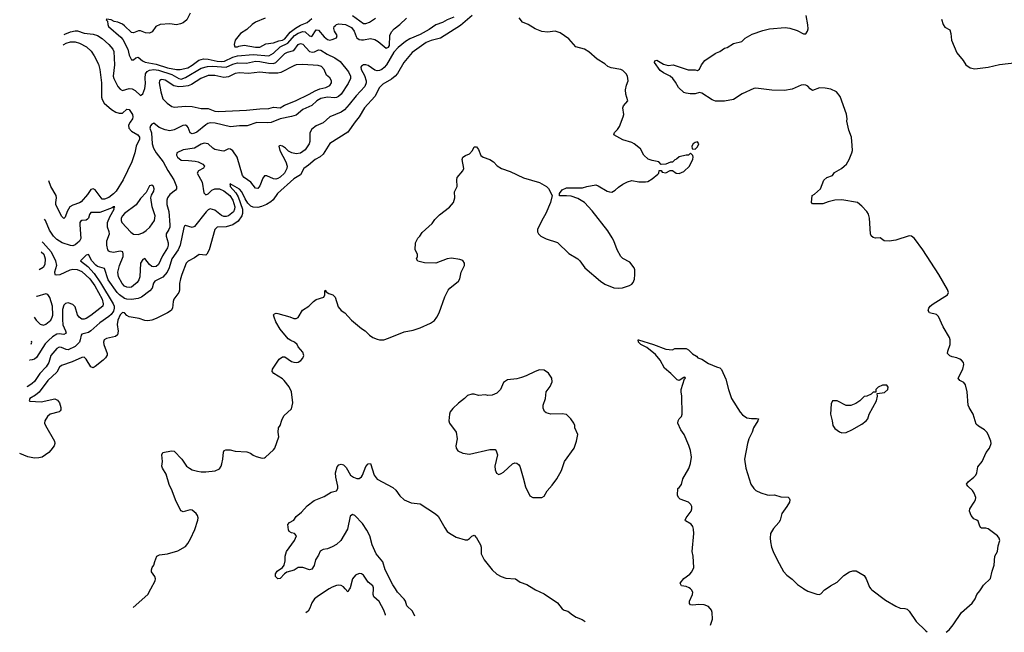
# Model space of a CAD drawing. Header units: inches. Extents: x 1603819 to 1745079, y 385938 to 533966.
# Tile 1 of 256: x 1603819 to 1612552, y 389614 to 395051. Entities that reach past the tile are written whole.
import ezdxf

# ---------------------------------------------------------------- set-up
doc = ezdxf.new("R2010")
doc.units = ezdxf.units.IN
doc.header["$MEASUREMENT"] = 0
for name, color, linetype in [('B6308', 7, 'Continuous'), ('B6309', 7, 'Continuous'), ('B6318', 7, 'Continuous'), ('B6319', 7, 'Continuous')]:
    doc.layers.add(name, color=color, linetype=linetype)

msp = doc.modelspace()

# ---------------------------------------------------------------- linework, layer by layer
at = {"layer": 'B6308', "color": 5}
for points, elevation in [([(1604825.6, 389833.2), (1604956, 389950), (1604983.5, 390000)], 380), ([(1606565, 390000), (1606470, 389938.7), (1606434.6, 389910), (1606410, 389876.2), (1606392.6, 389830), (1606376.7, 389803.3), (1606357.1, 389786.7)], 380), ([(1606745.1, 390000), (1606730, 389972.3), (1606705.2, 390000)], 380), ([(1607065, 389765.2), (1607064.6, 389770), (1607049.8, 389810), (1607007.2, 389887.2), (1606959.2, 389930), (1606954, 389950), (1606957, 390000)], 380), ([(1607324.1, 389757.3), (1607302.3, 389802.2), (1607254, 389850), (1607241.3, 389890), (1607229.8, 389909.8), (1607170, 389971.8), (1607152, 390000)], 360), ([(1608378.4, 390000), (1608394.8, 389990), (1608470, 389954.4), (1608590, 389874.9), (1608630, 389822.8), (1608650, 389810.8), (1608681.4, 389801.4), (1608721, 389770), (1608756, 389750), (1608808.6, 389728.6), (1608834.5, 389711.5)], 360), ([(1609946.4, 389677.7), (1609963, 389730), (1609961.1, 389790), (1609955.8, 389810), (1609930, 389842.4), (1609890, 389858.9), (1609841.7, 389861.7), (1609790, 389854.7), (1609770, 389858), (1609760.7, 389870), (1609761.3, 389890), (1609787, 389950), (1609789.4, 389970), (1609778, 389990), (1609768, 390000)], 360)]:
    msp.add_lwpolyline(points, dxfattribs=dict(at, elevation=elevation))
at = {"layer": 'B6309', "color": 5}
for points, elevation in [([(1605332, 395110), (1605302.6, 395050), (1605270, 395024.4), (1605246.4, 395013.6), (1605210, 395006.9), (1605150, 395015), (1605063.7, 395010), (1605027.1, 394990), (1604995.2, 394944.8), (1604970, 394932.4), (1604935.6, 394935.6), (1604892, 394952), (1604873.7, 394953.7), (1604830, 394934.9), (1604810, 394938.4), (1604750, 394997.6), (1604730, 395010.3), (1604691, 395030), (1604656.3, 395036.3), (1604629.1, 395050.9), (1604590, 395056), (1604585.2, 395050), (1604597.2, 395037.2), (1604599.5, 395010), (1604607.8, 394990), (1604716.3, 394896.3), (1604734.7, 394874.7), (1604777.4, 394790), (1604790, 394735.1), (1604810, 394695.6), (1604830, 394695.1), (1604850, 394711.6), (1604870, 394719.7), (1604907, 394687), (1604933.4, 394673.4), (1605030, 394657.8), (1605130, 394622.8), (1605209.6, 394610.4), (1605242, 394610), (1605310, 394625.3), (1605350, 394647.5), (1605408.7, 394691.3), (1605450, 394703.6), (1605490, 394701.7), (1605570, 394683.6), (1605610, 394679.4), (1605636.3, 394683.7), (1605710, 394720), (1605750, 394730.5), (1605890, 394741.7), (1606030, 394729.9), (1606070, 394754.8), (1606129.5, 394810.5), (1606197.4, 394842.6), (1606256.5, 394910), (1606290, 394932.6), (1606330, 394947.6), (1606350, 394943.5), (1606390, 394906.9), (1606410, 394902.5), (1606450, 394960.8), (1606470, 394958.9), (1606520.5, 394900.5), (1606550, 394874.5), (1606570, 394870.5), (1606590, 394875.2), (1606629.2, 394890.8), (1606635.8, 394910), (1606610.2, 394950), (1606605.8, 394974.2), (1606608.8, 394990), (1606619.1, 395000.9), (1606630.1, 395009.9), (1606650, 395013.7), (1606710, 395007.7), (1606761, 394981), (1606785.9, 394950), (1606802.2, 394902.2), (1606810.4, 394890.4), (1606830, 394877), (1606850, 394871.2), (1606870, 394872), (1606930, 394885.8), (1606970, 394876.8), (1606999, 394859), (1607070, 394797.6), (1607090, 394806.6), (1607097.8, 394822.2), (1607101.8, 394910), (1607116.5, 394943.5), (1607141.7, 394970), (1607192.1, 395007.9), (1607250, 395066)], 440), ([(1607831.4, 395088.6), (1607730, 395000.1), (1607552.7, 394887.3), (1607470, 394867.3), (1607424.8, 394850), (1607301.2, 394758.8), (1607227.3, 394670), (1607170, 394574.3), (1607149.9, 394550.1), (1607116.3, 394523.7), (1607041.4, 394478.6), (1607010.9, 394450), (1606967.7, 394370), (1606878, 394270), (1606830.9, 394190), (1606794.2, 394145.8), (1606730, 394052.4), (1606570, 393953.7), (1606510, 393857), (1606484.4, 393835.6), (1606438.7, 393810), (1606380.6, 393759.4), (1606338, 393730), (1606310, 393675.5), (1606250, 393639), (1606106.2, 393510), (1606066.4, 393453.7), (1606045.9, 393434.1), (1606007.9, 393412.1), (1605965.3, 393394.7), (1605930, 393385.8), (1605890, 393387.7), (1605870, 393397.5), (1605843.7, 393423.7), (1605820.3, 393460.3), (1605790, 393524.7), (1605770, 393546.2), (1605685.3, 393594.7), (1605682, 393590), (1605686.1, 393586.1), (1605686.4, 393570), (1605735.7, 393515.7), (1605758.2, 393478.2), (1605794.3, 393370), (1605795.5, 393330), (1605788.6, 393310), (1605756.4, 393263.6), (1605709.2, 393230.8), (1605650, 393212.4), (1605569.6, 393210), (1605550.7, 393189.3), (1605501, 393010), (1605479.8, 392970), (1605470, 392960.8), (1605410, 392966.7), (1605370, 392937), (1605312.7, 392907.3), (1605296.9, 392890), (1605256.5, 392790), (1605245.3, 392750), (1605237.3, 392710), (1605235.8, 392650), (1605230.8, 392630), (1605186.9, 392570), (1605179.8, 392550), (1605174, 392490), (1605161.6, 392470), (1605130.6, 392449.4), (1605030, 392400.2), (1604990, 392383.2), (1604957.2, 392377.2), (1604930, 392380.9), (1604878.4, 392398.4), (1604790, 392415.3), (1604770, 392426.7), (1604750, 392450.3), (1604730, 392453.8), (1604710, 392432.9), (1604690, 392386), (1604684.7, 392344.7), (1604691.8, 392288.2), (1604686.3, 392253.7), (1604670, 392239.1), (1604590, 392221.3), (1604567.3, 392210), (1604562.4, 392190), (1604565.1, 392170), (1604594.5, 392090), (1604594.2, 392074.2), (1604580.7, 392050), (1604560.5, 392030), (1604490, 391972.7), (1604470, 391963), (1604450, 391970.6), (1604410, 392038), (1604390, 392056), (1604370, 392054.7), (1604285.6, 392014.4), (1604190, 391983.2), (1604172.8, 391967.2), (1604150, 391921.6), (1604069.9, 391850), (1603993.1, 391746.9), (1603959.8, 391720.2), (1603909.8, 391690), (1603903.5, 391670), (1603910, 391665.8), (1604010, 391658.3), (1604130, 391686), (1604155.4, 391675.4), (1604171.1, 391650), (1604183.6, 391610), (1604184.5, 391590), (1604179.3, 391580.7), (1604169.5, 391570.5), (1604089.7, 391550.3), (1604064.5, 391530), (1604042.9, 391490), (1604039.5, 391470), (1604046.6, 391450), (1604127.6, 391310), (1604129.6, 391290), (1604124.5, 391270), (1604096.2, 391230), (1604076.2, 391210), (1604019, 391170), (1603990, 391163.1), (1603950, 391161.1), (1603890, 391172), (1603819.2, 391202.4)], 420), ([(1607670, 395074.6), (1607610, 395050.7), (1607570, 395025), (1607510, 395006.3), (1607450, 394965.7), (1607370, 394919.8), (1607278.7, 394881.3), (1607242.3, 394857.7), (1607175.9, 394804.2), (1607136.5, 394763.5), (1607072.1, 394650), (1607053.3, 394626.7), (1607030, 394607.9), (1607010, 394599), (1606990, 394596.8), (1606970, 394604.3), (1606910, 394643.8), (1606890, 394650.2), (1606869.8, 394650.2), (1606850, 394638.4), (1606845.3, 394630), (1606849.1, 394610), (1606877.3, 394557.3), (1606893, 394510), (1606893.6, 394490), (1606881.1, 394458.9), (1606803.8, 394376.2), (1606742.7, 394297.3), (1606699.7, 394250), (1606670, 394229.5), (1606571, 394189), (1606510, 394137.3), (1606449.7, 394110), (1606410, 394080.3), (1606391.5, 394048.5), (1606393.4, 393970), (1606387.9, 393950), (1606350, 393895.9), (1606310, 393867.8), (1606270, 393861.7), (1606233, 393870), (1606204.3, 393884.3), (1606177.6, 393910), (1606150, 393928.5), (1606130, 393934.9), (1606117.2, 393930), (1606127.9, 393890), (1606180.4, 393790), (1606190.8, 393750), (1606189, 393730), (1606168.7, 393690), (1606130, 393653.8), (1606110, 393641.4), (1606090, 393635.9), (1606070, 393637.7), (1606010, 393665.5), (1605990, 393664.2), (1605975, 393645), (1605950, 393577.1), (1605930, 393552.7), (1605910, 393556.4), (1605868.1, 393610), (1605810.3, 393650), (1605794.5, 393670), (1605747.6, 393830), (1605710, 393886.3), (1605690, 393903.1), (1605670, 393904.6), (1605630, 393884.9), (1605610, 393886), (1605550, 393900.2), (1605532.2, 393910), (1605490, 393949), (1605454.2, 393954.2), (1605430, 393947), (1605370, 393910.9), (1605270, 393896.9), (1605212, 393870), (1605208.7, 393850), (1605219.8, 393830), (1605250, 393804), (1605316.9, 393803.1), (1605376.1, 393796.1), (1605402, 393790), (1605444.8, 393770), (1605457.6, 393750), (1605450, 393734.9), (1605404, 393710), (1605392, 393690), (1605438.4, 393610), (1605453.7, 393513.7), (1605470, 393498.3), (1605490, 393505.3), (1605522.5, 393537.5), (1605550, 393551.4), (1605590, 393550.3), (1605630, 393533.7), (1605682, 393490), (1605709.5, 393450), (1605726.2, 393390), (1605725.5, 393370), (1605714.2, 393345.8), (1605670, 393312), (1605650, 393305), (1605630, 393304.7), (1605610, 393312.5), (1605550, 393360.1), (1605508.4, 393371.6), (1605490, 393364.7), (1605472.7, 393347.3), (1605370, 393214.9), (1605350, 393206), (1605290, 393224.2), (1605281.6, 393218.4), (1605273.9, 393206.1), (1605243, 393050), (1605223.9, 393010), (1605168, 392930), (1605146, 392850), (1605127.7, 392810), (1605090, 392766.4), (1605018.3, 392730), (1605007.1, 392712.9), (1604994.2, 392670), (1604974.1, 392645.9), (1604898.7, 392590), (1604870, 392577.1), (1604810, 392568.5), (1604770, 392570.1), (1604750, 392578.1), (1604703.9, 392610), (1604683.4, 392630), (1604603.5, 392743.5), (1604570, 392841.7), (1604510, 392861.6), (1604493.1, 392873.1), (1604457.6, 392910), (1604430, 392968), (1604410, 392960.9), (1604358.4, 392910), (1604422.1, 392862.1), (1604479.1, 392799.1), (1604535.8, 392715.8), (1604649.3, 392530), (1604657.1, 392510), (1604658.2, 392490), (1604650, 392464.4), (1604630, 392435.6), (1604610, 392416.4), (1604530, 392361.1), (1604450, 392289), (1604430, 392276.6), (1604370, 392260.8), (1604363.2, 392250), (1604356.7, 392210), (1604348.8, 392190), (1604310, 392149.6), (1604250, 392122.4), (1604230, 392123.7), (1604190, 392142.1), (1604170, 392144.1), (1604150, 392134.3), (1604094.1, 392070), (1604076.4, 392010), (1604052.9, 391970), (1603998, 391910), (1603950, 391841.6), (1603930, 391821.8), (1603890, 391795.5), (1603882, 391792.8)], 440), ([(1604983.5, 390000), (1605022, 390070), (1605024, 390090), (1605019, 390110), (1604989, 390150), (1604988.7, 390170), (1604995.3, 390190), (1605009, 390210), (1605016.5, 390243.5), (1605035.3, 390290), (1605058.6, 390301.4), (1605130, 390310.6), (1605221.5, 390338.5), (1605290, 390374.8), (1605310, 390402.8), (1605335.1, 390444.9), (1605373.4, 390526.6), (1605399.5, 390610), (1605402, 390630), (1605397, 390650), (1605383.7, 390670), (1605350, 390697.6), (1605330, 390701.6), (1605270, 390683.7), (1605252, 390692), (1605242.9, 390702.9), (1605200.5, 390790), (1605173, 390870), (1605145.8, 390925.8), (1605117.4, 391017.4), (1605087.3, 391070), (1605080.7, 391090), (1605086, 391130), (1605081.3, 391190), (1605089.6, 391210.4), (1605166, 391226), (1605190, 391220.7), (1605257.1, 391150), (1605299.3, 391090), (1605324.9, 391070), (1605350, 391056.4), (1605395.1, 391044.9), (1605430, 391039.1), (1605470, 391039.1), (1605551.9, 391048.1), (1605590, 391066), (1605606, 391090), (1605612.3, 391110), (1605620.9, 391150), (1605626.6, 391213.4), (1605632.9, 391227.1), (1605646.8, 391233.2), (1605687, 391233), (1605730, 391222.4), (1605834.9, 391214.9), (1605864.9, 391204.9), (1605890, 391186.8), (1605915.9, 391175.9), (1605970, 391159.3), (1605990, 391163), (1605999.3, 391170), (1606070, 391233.4), (1606082.9, 391250), (1606117, 391350), (1606112.3, 391390), (1606116, 391430), (1606129.2, 391450), (1606143.2, 391496.8), (1606163.2, 391536.8), (1606230, 391598), (1606241.6, 391650), (1606229.3, 391750), (1606210, 391794), (1606166, 391850), (1606150, 391863.7), (1606072.7, 391910), (1606059.5, 391930), (1606062, 391950), (1606122, 392038), (1606150, 392058.8), (1606170, 392058.8), (1606230, 392019.1), (1606250, 392010.7), (1606271.5, 392008.5), (1606290, 392011), (1606312.1, 392027.9), (1606332, 392048), (1606339.3, 392070), (1606330, 392102), (1606289.3, 392149.3), (1606279, 392170), (1606255.3, 392190), (1606223, 392203), (1606200.1, 392220.1), (1606130, 392305.2), (1606092, 392370), (1606075.1, 392410), (1606069.3, 392430.7), (1606079, 392441), (1606093.6, 392446.4), (1606110, 392444.9), (1606214.2, 392414.2), (1606250, 392399.1), (1606270, 392398.8), (1606290, 392406.8), (1606327.9, 392472.1), (1606384, 392510), (1606424, 392550), (1606450, 392567.3), (1606517.2, 392590), (1606526, 392610), (1606525.2, 392634.8), (1606530, 392650.6), (1606536.9, 392636.9), (1606561.3, 392621.3), (1606596, 392610), (1606618.8, 392590), (1606643.5, 392503.5), (1606670.9, 392470.9), (1606702, 392450), (1606763.5, 392383.5), (1606850, 392311.3), (1606882, 392290), (1606922, 392250), (1606950, 392231.3), (1606990, 392216), (1607010.9, 392210.9), (1607049.1, 392210.9), (1607090, 392224), (1607230, 392280.7), (1607310, 392297.3), (1607370, 392317.3), (1607463.2, 392356.8), (1607497.5, 392382.5), (1607519, 392410), (1607541.2, 392450), (1607589.6, 392590.4), (1607619.3, 392650), (1607634, 392670), (1607712.3, 392730), (1607722.7, 392750), (1607735.1, 392810), (1607765.2, 392870), (1607764, 392890), (1607750, 392915.3), (1607724, 392924), (1607650, 392936), (1607610, 392929.3), (1607510, 392889.2), (1607410, 392894), (1607350, 392908.7), (1607338, 392930), (1607348, 392950), (1607348, 392970), (1607328, 393010), (1607328.7, 393070), (1607350, 393112), (1607369.1, 393130.9), (1607390, 393162), (1607476.5, 393243.5), (1607502, 393278), (1607542, 393318), (1607632.9, 393387.1), (1607668, 393430), (1607678, 393470), (1607676.4, 393523.6), (1607698, 393570), (1607695.3, 393630), (1607699, 393650), (1607749, 393710), (1607757.2, 393730), (1607745.2, 393810), (1607749.2, 393830.8), (1607773.6, 393846.4), (1607810, 393861), (1607834, 393890), (1607850, 393922), (1607870, 393922), (1607890, 393898), (1607910, 393844.7), (1607930, 393831.3), (1607990, 393811.3), (1608022, 393790), (1608055.3, 393755.3), (1608092, 393730), (1608170, 393702.8), (1608287.5, 393647.5), (1608430, 393606), (1608492, 393570), (1608510, 393552), (1608542, 393490), (1608526.8, 393430), (1608486.8, 393330), (1608450.4, 393269.6), (1608411, 393190), (1608412, 393168), (1608421, 393150), (1608441, 393130), (1608490, 393107.7), (1608590, 393073), (1608690, 392975.5), (1608770, 392928.7), (1608788.7, 392910), (1608830.4, 392850), (1608970.2, 392730.2), (1609010, 392704.2), (1609090, 392672.8), (1609132.3, 392667.7), (1609167.4, 392672.6), (1609228.3, 392691.7), (1609250, 392705.5), (1609260.4, 392719.6), (1609271, 392749), (1609276.4, 392790), (1609274.7, 392830), (1609268.3, 392850), (1609230, 392899.6), (1609170, 392932), (1609150, 392949.3), (1609118.4, 393010), (1609089.7, 393089.7), (1609075.5, 393115.5), (1609036.8, 393176.8), (1608896.3, 393356.3), (1608827.6, 393427.6), (1608770, 393465.2), (1608710, 393484), (1608670, 393489), (1608608.4, 393488.4), (1608606, 393510), (1608630, 393542), (1608670, 393558), (1608810, 393558), (1608850, 393571.3), (1608930, 393584.7), (1608950, 393578), (1609030, 393530.8), (1609050, 393522.8), (1609070, 393521), (1609102, 393538), (1609130, 393564.7), (1609170, 393591.3), (1609210, 393611.3), (1609250, 393624.7), (1609311.1, 393611.1), (1609370, 393611), (1609390, 393616), (1609430, 393638), (1609480.4, 393679.6), (1609488, 393690), (1609490, 393714), (1609510, 393714), (1609518, 393698), (1609550, 393692), (1609590, 393712), (1609610, 393714), (1609642, 393690), (1609670, 393684.9), (1609710, 393702.8), (1609759, 393750), (1609790, 393814), (1609794, 393830), (1609790, 393846), (1609770, 393866), (1609751.1, 393848.9), (1609731.6, 393848.4), (1609670, 393834), (1609646, 393814), (1609630, 393808), (1609610, 393788), (1609592.7, 393787.3), (1609550, 393768), (1609510, 393766), (1609488.9, 393788.9), (1609430, 393801.2), (1609394, 393814), (1609355.3, 393850), (1609326.3, 393906.3), (1609269.2, 393950), (1609250, 393960.7), (1609170, 393984.5), (1609089.6, 394029.6), (1609094, 394050), (1609122.6, 394077.4), (1609138, 394102), (1609173.3, 394190), (1609178.7, 394210), (1609169.5, 394270), (1609174.5, 394285.5), (1609212.7, 394330), (1609196.2, 394390), (1609193.3, 394430), (1609200.5, 394470), (1609215.1, 394510), (1609214.7, 394530), (1609209.6, 394550), (1609197.4, 394570), (1609170, 394600.5), (1609150, 394609.7), (1609064.4, 394624.4), (1609036.6, 394636.6), (1609010, 394659.6), (1608940.9, 394700.9), (1608866.1, 394766.1), (1608828.5, 394788.4), (1608751, 394811), (1608690, 394882.9), (1608614.5, 394934.5), (1608570, 394948.2), (1608499.5, 394940.5), (1608450, 394946.1), (1608390, 394970.9), (1608330, 395007.9), (1608278.7, 395030), (1608250, 395067.8)], 380), ([(1605996.5, 395063.5), (1605909.4, 395030), (1605880.9, 395010), (1605834.3, 394965.7), (1605777.2, 394930), (1605729.2, 394870), (1605721.2, 394830), (1605728, 394810), (1605749.7, 394809.7), (1605763.2, 394816.8), (1605810, 394824.7), (1605910, 394807.3), (1605950, 394806.9), (1606003.7, 394836.3), (1606070, 394845.9), (1606116.8, 394863.2), (1606150, 394869.2), (1606170, 394882.1), (1606219.4, 394940.6), (1606264.7, 394975.4), (1606310, 395001.6), (1606370, 395025.7), (1606410, 395060.6)], 420), ([(1606770.6, 395090), (1606870, 395017.4), (1606890, 395017.7), (1606921.3, 395030), (1606975.8, 395064.2)], 420), ([(1604214.9, 394919.5), (1604218.2, 394921.8), (1604270, 394944.9), (1604310, 394953.7), (1604331.2, 394951.2), (1604390, 394932.3), (1604470, 394921.9), (1604510, 394910.5), (1604550, 394883.2), (1604610, 394830.8), (1604646, 394790), (1604654.2, 394770), (1604661.3, 394650), (1604648.2, 394550), (1604653.9, 394530), (1604690, 394459.8), (1604710, 394433.8), (1604730, 394424.1), (1604790, 394441.5), (1604817, 394437), (1604842.1, 394422.1), (1604890, 394378), (1604910, 394392.3), (1604930, 394441.2), (1604935.7, 394484.3), (1604932.1, 394532.1), (1604935.8, 394570), (1604948.5, 394591.5), (1604970, 394602.8), (1605010, 394609.3), (1605050, 394603.1), (1605170, 394563.5), (1605230, 394528.1), (1605250, 394524.3), (1605290, 394538.9), (1605430, 394620.7), (1605484.6, 394635.4), (1605530, 394639), (1605649.1, 394630.9), (1605710, 394657.9), (1605749.9, 394669.9), (1605830, 394666), (1605910, 394684.2), (1605950, 394681.6), (1606025.4, 394665.4), (1606070, 394662.9), (1606090.7, 394670), (1606170, 394750.5), (1606195.4, 394764.6), (1606250, 394778.3), (1606288.9, 394831.1), (1606310, 394841.5), (1606330, 394834.8), (1606390, 394770.4), (1606416.6, 394763.4), (1606433.4, 394766.6), (1606470, 394785), (1606490, 394781.8), (1606546.5, 394746.5), (1606613.1, 394713.1), (1606661.1, 394681.1), (1606736.3, 394590), (1606752.8, 394550), (1606752.3, 394530), (1606733.6, 394486.4), (1606669.3, 394390.7), (1606646.3, 394370), (1606630, 394361.5), (1606610, 394359), (1606550, 394365.1), (1606490, 394352.1), (1606454.6, 394330), (1606410, 394290.2), (1606330, 394253.5), (1606270, 394205.1), (1606230, 394192.1), (1606130, 394171.6), (1606050, 394139.5), (1606015.9, 394135.9), (1605921.7, 394138.3), (1605838, 394110), (1605770, 394110.2), (1605690, 394100.8), (1605554, 394134), (1605510, 394136.4), (1605489.2, 394130.8), (1605470, 394118.8), (1605390, 394053.6), (1605370, 394043.2), (1605350, 394039.3), (1605330, 394047.4), (1605314.2, 394094.2), (1605305.5, 394105.5), (1605290, 394115), (1605267.5, 394112.5), (1605190, 394072.8), (1605150, 394065.6), (1605110, 394073.7), (1605055.6, 394095.6), (1605010, 394132), (1604990, 394123.7), (1604979.1, 394110), (1604974.8, 394090), (1604988.3, 394048.3), (1604995.2, 393950), (1605006.8, 393910), (1605029.4, 393869.4), (1605090.8, 393790.8), (1605131.9, 393711.9), (1605187.7, 393630), (1605211, 393570), (1605209.7, 393550), (1605202.6, 393537.4), (1605150, 393499), (1605130.8, 393470), (1605123.9, 393450), (1605123.9, 393410), (1605142, 393350), (1605149.9, 393230), (1605149.9, 393210), (1605143.2, 393190), (1605118.6, 393150), (1605118.5, 393130), (1605136.7, 393070), (1605136.4, 393050), (1605130, 393025.8), (1605085.8, 392954.2), (1605050, 392877.6), (1605030, 392862), (1605010, 392857.6), (1604990, 392861.7), (1604970, 392877.6), (1604930, 392931.8), (1604910, 392924), (1604890.4, 392889.6), (1604883.6, 392770), (1604876.1, 392743.9), (1604860.4, 392719.6), (1604830, 392690.8), (1604810, 392678.9), (1604790, 392673.9), (1604770, 392676.8), (1604750, 392687.4), (1604729.4, 392709.4), (1604695.1, 392770), (1604690.1, 392810), (1604704.2, 392870), (1604737.2, 392950), (1604738.2, 392970), (1604732.7, 392990), (1604710, 392996.5), (1604650, 392985.9), (1604620.5, 392990), (1604610, 392996), (1604600.2, 393010), (1604591, 393050), (1604591.8, 393090), (1604614.7, 393150), (1604612.8, 393170), (1604598.5, 393210), (1604598.3, 393250), (1604617.9, 393302.1), (1604656.1, 393370), (1604654.4, 393385.6), (1604662, 393390), (1604650, 393391.2), (1604638, 393382), (1604530, 393341.1), (1604450, 393338.9), (1604437.8, 393322.2), (1604429.7, 393290), (1604420, 393280), (1604408.6, 393271.4), (1604370, 393270.2), (1604358.8, 393261.2), (1604352.1, 393250), (1604352.2, 393230), (1604362.5, 393110), (1604350, 393086.9), (1604330, 393068.9), (1604310, 393052.9), (1604290, 393045), (1604270, 393046.4), (1604195.3, 393070), (1604150, 393100.2), (1604120.2, 393130), (1604083.1, 393183.1), (1604048.4, 393270), (1604040.4, 393279.9)], 460), ([(1604204.9, 394825.3), (1604210.2, 394830), (1604230, 394841.7), (1604270, 394854.1), (1604310, 394853.8), (1604350, 394842.5), (1604410.7, 394810.7), (1604452.5, 394772.5), (1604480.2, 394730), (1604517.5, 394657.5), (1604531.1, 394610), (1604545.6, 394490), (1604544.5, 394364.5), (1604550, 394342.7), (1604567.8, 394310), (1604634.6, 394254.6), (1604671.8, 394231.8), (1604700.6, 394220.6), (1604730, 394222.6), (1604770, 394257), (1604790, 394254), (1604821, 394210), (1604823.1, 394190), (1604820.4, 394170), (1604798.3, 394141.7), (1604785.5, 394114.5), (1604787.3, 394090), (1604810, 394061.6), (1604867.4, 394030), (1604880.7, 394010), (1604881, 393990), (1604852.5, 393930), (1604839.3, 393870), (1604813.6, 393790), (1604738.1, 393630), (1604674.1, 393530), (1604650, 393504.8), (1604610, 393474.7), (1604570, 393457.1), (1604550, 393458.5), (1604490, 393541.1), (1604470, 393551), (1604450, 393543.9), (1604420, 393500), (1604364.4, 393435.6), (1604350, 393424.8), (1604290, 393405.9), (1604265, 393390), (1604239.1, 393350), (1604222, 393298), (1604210, 393286), (1604190, 393306.4), (1604140.6, 393410), (1604138.3, 393430), (1604145.5, 393470), (1604143.8, 393490), (1604094.8, 393570), (1604076.7, 393621)], 480), ([(1610000, 394328.5), (1609990, 394328.6), (1609961, 394341), (1609870, 394399.3), (1609850, 394406), (1609810, 394392.7), (1609767.3, 394392.7), (1609730, 394398.4), (1609710, 394406.6), (1609663.7, 394450), (1609637.5, 394497.5), (1609612.7, 394530), (1609589, 394550), (1609530, 394579.3), (1609501.3, 394601.3), (1609449.2, 394670), (1609454, 394686), (1609470, 394693), (1609530, 394657.6), (1609570, 394644.9), (1609614, 394650), (1609747.3, 394607.3), (1609810, 394606), (1609830, 394601), (1609850, 394612), (1609866, 394650), (1609897.2, 394690), (1609988.3, 394751.7), (1610000, 394757)], 360), ([(1604019.2, 393081), (1604026.1, 393070), (1604098.1, 392990), (1604137.3, 392910), (1604145.1, 392870), (1604129.2, 392810), (1604129.8, 392790), (1604150, 392785.8), (1604178.7, 392790), (1604268.3, 392831.7), (1604290, 392836.8), (1604330, 392834.2), (1604370, 392815.5), (1604442.7, 392750), (1604486.9, 392690), (1604549.4, 392570), (1604560.2, 392530), (1604555.3, 392510), (1604450, 392424.6), (1604410, 392398.9), (1604390, 392392), (1604370, 392394.7), (1604346.4, 392410), (1604331.9, 392431.9), (1604310, 392503.1), (1604290, 392524.4), (1604250, 392539.1), (1604226.4, 392533.7), (1604210, 392518), (1604199.8, 392480.2), (1604197.6, 392390), (1604201.7, 392341.7), (1604226.6, 392290), (1604232.2, 392267.8), (1604210, 392256.5), (1604170, 392263.9), (1604150, 392259.7), (1604110, 392235.3), (1604074.5, 392205.5), (1604046.3, 392173.7), (1603967.3, 392052.7), (1603950, 392038.6), (1603930, 392031.3), (1603910, 392030.3), (1603907.5, 392031.9)], 460), ([(1604009.7, 392991.6), (1604032.1, 392970), (1604045.2, 392930), (1604042.6, 392877.5), (1604026.6, 392853.4), (1603992.5, 392830.4)], 480), ([(1603948, 392412.2), (1603965.3, 392385.3), (1604002, 392350), (1604030, 392341.3), (1604050, 392347.9), (1604094.5, 392385.5), (1604108.1, 392410), (1604111.9, 392428.1), (1604110.3, 392510.3), (1604087.1, 392587.1), (1604070, 392612.8), (1604050, 392619.7)], 480), ([(1604050, 392619.7), (1603970, 392594.7), (1603967.4, 392594.8)], 480), ([(1603922.4, 392172.2), (1603927.4, 392190), (1603925.2, 392198)], 460), ([(1609768, 390000), (1609758, 390010), (1609730, 390021.5), (1609688.2, 390028.2), (1609678, 390050), (1609709.3, 390090.7), (1609764.2, 390130), (1609782, 390150), (1609797.6, 390190), (1609793.7, 390290), (1609785.3, 390330), (1609799.2, 390490), (1609796.8, 390530), (1609790, 390552.7), (1609774.3, 390574.3), (1609724.1, 390604.1), (1609721.2, 390610), (1609729.5, 390630), (1609774.5, 390690), (1609782, 390710), (1609780.9, 390730), (1609772.7, 390750), (1609761, 390761), (1609750, 390769.4), (1609677, 390797), (1609662, 390810), (1609654, 390830), (1609658, 390890), (1609670, 390898), (1609690, 390924.7), (1609702.5, 390977.5), (1609752.9, 391067.1), (1609767.9, 391112.1), (1609777.6, 391170), (1609767.9, 391227.9), (1609752.9, 391272.9), (1609712.7, 391370), (1609682, 391410), (1609655.3, 391470), (1609659, 391490), (1609669, 391510), (1609688.7, 391530), (1609694, 391550), (1609692.7, 391710), (1609685.2, 391750), (1609686, 391770), (1609715.3, 391864.7), (1609726, 391870), (1609718, 391878), (1609710, 391875.3), (1609670, 391849), (1609650, 391855.3), (1609595.3, 391910), (1609538, 391958), (1609499, 392030), (1609460.1, 392080.1), (1609380.9, 392140.9), (1609329, 392170), (1609308.7, 392190), (1609306, 392210), (1609309.3, 392210.7), (1609442, 392170), (1609550, 392126), (1609610, 392122), (1609630, 392132), (1609730, 392134), (1609750, 392122), (1609786.4, 392086.4), (1609823.6, 392063.6), (1609834, 392050), (1609870, 392038), (1609930, 391998.8), (1610000, 391970.1)], 360), ([(1607152, 390000), (1607130, 390034.5), (1607060.3, 390170), (1607039.3, 390239.3), (1606982, 390310), (1606947, 390390), (1606923.7, 390470), (1606899.4, 390519.4), (1606859, 390579), (1606791.2, 390651.2), (1606770, 390658.9), (1606750, 390645.2), (1606725.5, 390530), (1606668, 390430), (1606630, 390394.5), (1606590, 390372.3), (1606550, 390356), (1606510.6, 390349.4), (1606484.9, 390335.1), (1606470, 390298), (1606443.5, 390256.5), (1606430, 390208), (1606410, 390175.3), (1606390, 390169), (1606330, 390188), (1606290, 390188.7), (1606253, 390167), (1606190, 390147.3), (1606167.2, 390132.8), (1606130, 390092.7), (1606110, 390089.4), (1606088.2, 390108.2), (1606087.5, 390132.5), (1606102, 390158), (1606149, 390190), (1606164, 390210), (1606175.3, 390250), (1606174, 390290), (1606185.2, 390330), (1606257.2, 390430), (1606274, 390470), (1606258, 390490), (1606230, 390496), (1606209.3, 390509.3), (1606202.9, 390522.9), (1606197, 390570), (1606212.4, 390587.6), (1606249.4, 390610), (1606270, 390640.7), (1606320.1, 390679.9), (1606370, 390738), (1606430, 390784.4), (1606520.8, 390819.2), (1606581.8, 390858.2), (1606630, 390870.7), (1606641.6, 390890), (1606641.3, 390910), (1606622, 390990), (1606620.9, 391030), (1606636, 391084), (1606650, 391101), (1606670, 391107.7), (1606690, 391101.6), (1606716, 391076), (1606753, 391010), (1606780.7, 390990), (1606810, 390978.7), (1606830, 390980.3), (1606850, 390994.9), (1606860.5, 391010), (1606890, 391086), (1606910, 391110.8), (1606930, 391111), (1606962.6, 391010), (1606990, 390972.7), (1607130, 390898), (1607155.3, 390875.3), (1607190, 390824.9), (1607230.3, 390790.3), (1607290, 390763), (1607370, 390754.8), (1607506.6, 390666.6), (1607530, 390646), (1607590, 390541), (1607610.8, 390510), (1607630, 390494), (1607690, 390458.8), (1607770, 390434.8), (1607790, 390436.3), (1607810, 390447.7), (1607830, 390467.7), (1607850, 390476.3), (1607870, 390454), (1607905.3, 390390), (1607912.2, 390370), (1607912.7, 390310), (1607938.6, 390258.6), (1608009, 390169), (1608050, 390130.4), (1608090, 390108.7), (1608130, 390095.3), (1608218, 390090), (1608258.4, 390058.4), (1608317.3, 390037.3), (1608378.4, 390000)], 360), ([(1606957, 390000), (1606957.7, 390010), (1606950, 390027.6), (1606910, 390060.5), (1606870, 390120.7), (1606850, 390133.6), (1606830, 390135.6), (1606798.3, 390121.7), (1606770.3, 390089.7), (1606750, 390009), (1606745.1, 390000)], 380), ([(1606705.2, 390000), (1606690, 390016.9), (1606670, 390030.9), (1606650, 390034), (1606630, 390030.8), (1606590, 390016.1), (1606565, 390000)], 380)]:
    msp.add_lwpolyline(points, dxfattribs=dict(at, elevation=elevation))
for points, elevation in [([(1606330, 394654.4), (1606270.2, 394649.8), (1606250, 394642.7), (1606136.3, 394583.7), (1606110, 394575.7), (1606030, 394577.4), (1605950, 394586.3), (1605850, 394574), (1605770, 394581.1), (1605730, 394573.3), (1605670, 394545.3), (1605630, 394538.1), (1605550, 394554.9), (1605490, 394555.2), (1605425.8, 394530), (1605343.3, 394476.7), (1605314.3, 394465.7), (1605270, 394457.1), (1605230, 394455.4), (1605185.3, 394465.3), (1605110, 394514.9), (1605080.8, 394519.2), (1605070, 394518), (1605060.3, 394510), (1605056.9, 394490), (1605070, 394411), (1605089.2, 394350), (1605127.6, 394310), (1605170, 394281.1), (1605190, 394273.7), (1605290, 394282.7), (1605350, 394280.6), (1605430, 394263.2), (1605490, 394262.1), (1605550, 394240.4), (1605583.8, 394236.2), (1605830, 394249.2), (1605950, 394260.8), (1606030, 394262.1), (1606070, 394274), (1606130, 394267.9), (1606166.6, 394293.4), (1606266.3, 394330), (1606387.8, 394390), (1606439, 394420.9), (1606481.5, 394438.5), (1606533.3, 394450), (1606570, 394467.4), (1606584.4, 394490), (1606583.8, 394510), (1606570, 394534.3), (1606540.3, 394560.3), (1606519.1, 394610), (1606495.1, 394635.1), (1606465.8, 394645.8)], 480), ([(1609830, 393968), (1609810, 393962), (1609792, 393950), (1609782, 393930), (1609784.7, 393904.7), (1609810, 393902), (1609830, 393922), (1609842, 393950)], 380), ([(1604990, 393582), (1604970, 393576), (1604941.2, 393518.8), (1604890, 393465.3), (1604852.1, 393407.9), (1604750, 393331.8), (1604730.2, 393310), (1604720.5, 393290), (1604717.8, 393270), (1604724.1, 393250), (1604804.7, 393164.7), (1604830, 393149.3), (1604870, 393145.2), (1604910, 393159.2), (1604940.6, 393179.4), (1604973.5, 393210), (1605015.8, 393270), (1605019.8, 393310), (1604993.6, 393390), (1604983.5, 393470), (1604987, 393493), (1605009.5, 393530), (1605013.1, 393550), (1605006, 393570)], 480), ([(1608430, 391942.7), (1608390, 391929.3), (1608310.4, 391889.6), (1608270, 391875.1), (1608230, 391863.7), (1608146.2, 391853.8), (1608111.3, 391830), (1608084.7, 391770), (1608050, 391735.3), (1608010, 391719), (1607970, 391715.3), (1607950, 391722), (1607890, 391715.3), (1607850, 391728.7), (1607830, 391728.7), (1607790, 391715.3), (1607764.7, 391690), (1607710, 391649), (1607659.9, 391600.1), (1607638.8, 391570), (1607630.7, 391550), (1607624.9, 391490), (1607630.7, 391470), (1607690.6, 391390), (1607699.1, 391330), (1607686.8, 391270), (1607690.8, 391250), (1607706.2, 391226.2), (1607750, 391202.8), (1607810, 391194), (1607990, 391236), (1608035.3, 391235.3), (1608045.4, 391225.4), (1608056, 391190), (1608034, 391090), (1608036.8, 391056.8), (1608047.9, 391027.9), (1608070, 391016), (1608090, 391022.8), (1608110, 391034.8), (1608189.5, 391110.5), (1608210, 391118.8), (1608230, 391114.8), (1608244.5, 391104.5), (1608254, 391090), (1608286.2, 390986.2), (1608304.7, 390904.7), (1608344.9, 390824.9), (1608370.8, 390810.8), (1608449.1, 390810.9), (1608470, 390822), (1608497.2, 390870), (1608541.2, 390918.8), (1608583.9, 390976.1), (1608623.7, 391050), (1608652.7, 391130), (1608737.2, 391250), (1608759, 391310), (1608768.7, 391370), (1608742, 391430), (1608742, 391450), (1608735.3, 391470), (1608708.7, 391510), (1608670, 391548.7), (1608630, 391554), (1608530, 391549.2), (1608490, 391562), (1608474.6, 391574.6), (1608463.1, 391603.1), (1608462, 391630), (1608482, 391690), (1608489, 391750), (1608525.6, 391794.4), (1608543.1, 391836.9), (1608539, 391870), (1608510, 391914), (1608470, 391941.2)], 380)]:
    msp.add_lwpolyline(points, close=True, dxfattribs=dict(at, elevation=elevation))
at = {"layer": 'B6318', "color": 5, "elevation": 360}
for points in [[(1610775.1, 390000), (1610810, 389979.3), (1610890, 389954), (1610910, 389951), (1610924.7, 389955.3), (1610957.2, 389990), (1610971.6, 390000)], [(1611369.7, 390000), (1611378, 389990), (1611499.9, 389899.9), (1611590, 389847.3), (1611630, 389827.3), (1611670, 389825.5), (1611690, 389818.4), (1611710, 389802.4), (1611770, 389710.4), (1611854.4, 389630), (1611868.2, 389619.3)], [(1612038.2, 389614.2), (1612062.7, 389637.3), (1612098.7, 389681.3), (1612174, 389790), (1612266.8, 389873.2), (1612293.2, 389910), (1612309, 389950), (1612336.6, 389983.4), (1612346.9, 390000)]]:
    msp.add_lwpolyline(points, dxfattribs=at)
at = {"layer": 'B6319', "color": 5, "elevation": 360}
for points in [[(1610000, 394757), (1610029, 394770), (1610070, 394797.3), (1610094.2, 394805.8), (1610150, 394838.8), (1610223.2, 394856.8), (1610252.7, 394887.3), (1610317.5, 394922.5), (1610410, 394956.3), (1610470, 394970.5), (1610610, 394982.4), (1610650, 394975.8), (1610714, 394954), (1610770, 394925.5), (1610793, 394927), (1610807, 394950), (1610811.6, 394970), (1610810, 395006), (1610796.2, 395090)], [(1611995.9, 395055.9), (1612010.8, 395010), (1612025.8, 394985.8), (1612070, 394962), (1612078.8, 394930), (1612084, 394870), (1612130, 394758), (1612186.8, 394690), (1612210.6, 394650.6), (1612250, 394622.8), (1612290, 394614.8), (1612409.5, 394630.5), (1612510, 394654.8), (1612690, 394674.8)], [(1612346.9, 390000), (1612367.2, 390032.8), (1612429.1, 390090.9), (1612444.1, 390155.9), (1612462.7, 390210), (1612469.3, 390290), (1612492.7, 390330), (1612497.5, 390382.5), (1612512.3, 390430), (1612506, 390450), (1612491.3, 390471.3), (1612410, 390532.3), (1612390, 390539.5), (1612350, 390539.5), (1612344.2, 390544.2), (1612334.9, 390554.9), (1612319.2, 390599.2), (1612309.7, 390609.7), (1612282.4, 390622.4), (1612258.7, 390650), (1612243.6, 390690), (1612247.6, 390710), (1612285.6, 390770), (1612295.6, 390790), (1612298.7, 390810), (1612286.6, 390850), (1612270, 390873.3), (1612229.6, 390910), (1612218.4, 390930), (1612231.6, 390950), (1612281.6, 390990), (1612299.7, 391010), (1612308, 391030), (1612318.3, 391081.7), (1612356.9, 391130), (1612390.9, 391209.1), (1612420.7, 391250), (1612435.1, 391290), (1612432.7, 391310), (1612409.7, 391369.7), (1612397, 391390), (1612378, 391410), (1612322.5, 391442.5), (1612302, 391462), (1612276.3, 391550), (1612240.5, 391610), (1612233.3, 391630), (1612223.6, 391750), (1612209.7, 391809.6), (1612192.7, 391830), (1612157.2, 391850), (1612144.5, 391870), (1612185.1, 391950), (1612193.3, 391990), (1612189.4, 392010), (1612173.2, 392030), (1612159.1, 392039.1), (1612131.5, 392051.5), (1612090, 392058.4), (1612070, 392067), (1612050, 392089), (1612052, 392110), (1612073.6, 392170), (1612073.6, 392210), (1612067.3, 392230), (1612010, 392325.2), (1611970, 392418), (1611950, 392433.6), (1611889, 392450), (1611876, 392470), (1611882, 392490), (1611896.2, 392510), (1611920.7, 392530), (1612048.4, 392610), (1612056.3, 392630), (1612050, 392656.4), (1611970.4, 392790), (1611830, 393009.7), (1611756.8, 393110), (1611730, 393130.8), (1611707.5, 393132.5), (1611590, 393094.7), (1611530, 393084.5), (1611488, 393090), (1611450, 393115.3), (1611410, 393113.2), (1611390, 393119.3), (1611372.1, 393132.1), (1611364.5, 393150), (1611358, 393290), (1611346.8, 393326.8), (1611334, 393350), (1611290, 393397.2), (1611249.6, 393429.6), (1611110, 393454), (1611050, 393449.4), (1610990, 393435.6), (1610942, 393418), (1610856.4, 393416.4), (1610850, 393418), (1610842, 393430), (1610848, 393490), (1610870, 393502), (1610921.2, 393550), (1610952.9, 393627.1), (1610978, 393650), (1611028, 393670), (1611046.3, 393693.7), (1611108.7, 393730), (1611133.2, 393750), (1611152.7, 393770), (1611177.2, 393810), (1611201.2, 393870), (1611205.2, 393890), (1611204, 393936), (1611197.2, 394010), (1611172.3, 394070), (1611156.2, 394150), (1611158.4, 394170), (1611153.1, 394213.1), (1611096.8, 394370), (1611063.5, 394410), (1611013.4, 394433.4), (1610963.6, 394443.6), (1610913.8, 394446.2), (1610850, 394423), (1610830, 394437.6), (1610810, 394462.6), (1610791.2, 394471.2), (1610770, 394472.6), (1610750, 394469), (1610670, 394436), (1610602.9, 394422.9), (1610490, 394426.6), (1610350, 394442.8), (1610330, 394441.4), (1610226.3, 394393.7), (1610150, 394343.1), (1610070, 394327.6), (1610000, 394328.5)], [(1610000, 391970.1), (1610010, 391966), (1610030, 391962), (1610045.4, 391945.4), (1610082, 391862), (1610106, 391770), (1610133, 391690), (1610210, 391567.3), (1610230, 391545.5), (1610270, 391518.4), (1610310, 391510.4), (1610353.2, 391513.2), (1610371, 391510), (1610366.8, 391490), (1610327.3, 391430), (1610314.9, 391390), (1610286, 391330), (1610274.4, 391290), (1610247.4, 391150), (1610259.6, 391070), (1610303.8, 390930), (1610330, 390890.8), (1610350, 390874), (1610393.2, 390853.2), (1610450, 390834.8), (1610470.7, 390830.7), (1610513.2, 390833.2), (1610570, 390817.3), (1610634, 390814), (1610645.4, 390805.4), (1610650.9, 390790.9), (1610646.8, 390770), (1610624.9, 390730), (1610578.4, 390670), (1610563.1, 390610), (1610553.7, 390590), (1610505.1, 390534.9), (1610479.3, 390490), (1610474.9, 390450), (1610478, 390418), (1610488, 390370), (1610503, 390330), (1610536.7, 390256.7), (1610594.1, 390154.1), (1610622.2, 390122.2), (1610670, 390086), (1610719.2, 390039.2), (1610770, 390003), (1610775.1, 390000)], [(1610971.6, 390000), (1611010, 390026.7), (1611070, 390059.3), (1611130, 390117.3), (1611179, 390150), (1611210, 390160.5), (1611238.4, 390158.4), (1611310, 390118), (1611328.5, 390088.5), (1611356.3, 390016.3), (1611369.7, 390000)]]:
    msp.add_lwpolyline(points, dxfattribs=at)
at = {"layer": 'B6319', "color": 5, "elevation": 380}
msp.add_lwpolyline([(1611471.6, 391808.4), (1611434, 391790), (1611414, 391770), (1611414, 391746), (1611390, 391746), (1611371.6, 391728.4), (1611334, 391710), (1611310, 391708), (1611270.7, 391669.3), (1611235.3, 391644.7), (1611190, 391628.7), (1611150, 391628), (1611070, 391668), (1611030, 391668), (1611016.9, 391643.1), (1611011.3, 391550), (1611026.8, 391490), (1611030.7, 391450), (1611050, 391424), (1611090, 391393.4), (1611110, 391386), (1611150, 391386.7), (1611201.2, 391410), (1611290, 391461.6), (1611327, 391490), (1611342.7, 391510), (1611354, 391550), (1611419, 391670), (1611428, 391710), (1611426, 391734), (1611490, 391742), (1611518, 391770), (1611522, 391790), (1611510, 391808)], close=True, dxfattribs=at)

doc.saveas('drawing.dxf')
